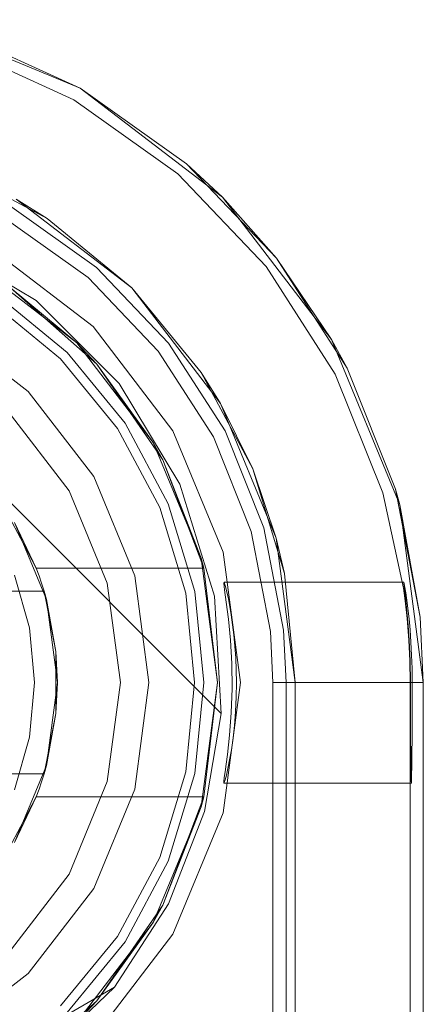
# Model space of a CAD drawing. Extents: x -620 to 300, y 62 to 1112.
# Tile 94 of 235: x -155.543 to -155.4547, y 270.5917 to 270.807. Entities that reach past the tile are written whole.
import ezdxf

# ---------------------------------------------------------------- set-up
doc = ezdxf.new("R2010")
doc.units = 0
doc.layers.get('0').update_dxf_attribs({"lineweight": 13})

# ---------------------------------------------------------------- blocks, each defined once
blk = doc.blocks.new('Blockreferenz-A06CPVISL0')
at = {"color": 251, "linetype": 'ByBlock', "lineweight": -2, "ltscale": 0.13, "true_color": 0x636363}
for p, q in [((-155.52974, 270.79201), (-155.56592, 270.80699)), ((-155.55663, 270.80113), (-155.53118, 270.78951)), ((-155.49868, 270.76817), (-155.52974, 270.79201)), ((-155.53118, 270.78951), (-155.5084, 270.77329)), ((-155.5084, 270.77329), (-155.4891, 270.75305)), ((-155.61153, 270.76789), (-155.49896, 270.65532)), ((-155.61153, 270.76789), (-155.49896, 270.65532)), ((-155.47484, 270.7371), (-155.49868, 270.76817)), ((-155.54618, 270.76353), (-155.52805, 270.75062)), ((-155.53941, 270.74558), (-155.56139, 270.75883)), ((-155.52696, 270.73989), (-155.54974, 270.75737)), ((-155.4891, 270.75305), (-155.47398, 270.72952)), ((-155.52805, 270.75062), (-155.51268, 270.7345)), ((-155.52127, 270.72743), (-155.53941, 270.74558)), ((-155.50948, 270.7171), (-155.52696, 270.73989)), ((-155.45985, 270.70093), (-155.47484, 270.7371)), ((-155.51268, 270.7345), (-155.50064, 270.71577)), ((-155.47398, 270.72952), (-155.46358, 270.70355)), ((-155.50801, 270.70546), (-155.52127, 270.72743)), ((-155.49849, 270.69057), (-155.50948, 270.7171)), ((-155.50064, 270.71577), (-155.49237, 270.6951)), ((-155.50043, 270.68094), (-155.50801, 270.70546)), ((-155.46358, 270.70355), (-155.45908, 270.68274)), ((-155.45474, 270.6621), (-155.45985, 270.70093)), ((-155.49237, 270.6951), (-155.48815, 270.67324)), ((-155.49474, 270.6621), (-155.49849, 270.69057)), ((-155.49826, 270.684), (-155.49835, 270.68385)), ((-155.49835, 270.68385), (-155.49818, 270.68239)), ((-155.45899, 270.68406), (-155.49826, 270.684)), ((-155.49826, 270.684), (-155.4979, 270.68283)), ((-155.4979, 270.68283), (-155.49735, 270.68041)), ((-155.45908, 270.68274), (-155.45871, 270.67994)), ((-155.45902, 270.68404), (-155.45899, 270.68406)), ((-155.45898, 270.68361), (-155.45902, 270.68404)), ((-155.45891, 270.68367), (-155.45899, 270.68406)), ((-155.45888, 270.68277), (-155.45898, 270.68361)), ((-155.45877, 270.68287), (-155.45891, 270.68367)), ((-155.45874, 270.68154), (-155.45888, 270.68277)), ((-155.45858, 270.68168), (-155.45877, 270.68287)), ((-155.49896, 270.65532), (-155.50043, 270.68094)), ((-155.49818, 270.68239), (-155.49781, 270.67969)), ((-155.49735, 270.68041), (-155.49672, 270.6769)), ((-155.45856, 270.67996), (-155.45874, 270.68154)), ((-155.45836, 270.68013), (-155.45858, 270.68168)), ((-155.49781, 270.67969), (-155.49735, 270.67595)), ((-155.45871, 270.67994), (-155.45829, 270.67609)), ((-155.45818, 270.6761), (-155.45856, 270.67996)), ((-155.45812, 270.67824), (-155.45836, 270.68013)), ((-155.45787, 270.67605), (-155.45812, 270.67824)), ((-155.49672, 270.6769), (-155.49614, 270.6725)), ((-155.45829, 270.67609), (-155.45792, 270.67134)), ((-155.45805, 270.67453), (-155.45818, 270.6761)), ((-155.49735, 270.67595), (-155.49692, 270.67137)), ((-155.45783, 270.67135), (-155.45805, 270.67453)), ((-155.45765, 270.6736), (-155.45787, 270.67605)), ((-155.49614, 270.6725), (-155.49574, 270.66748)), ((-155.48815, 270.67324), (-155.48762, 270.6621)), ((-155.45745, 270.67092), (-155.45765, 270.6736)), ((-155.49692, 270.67137), (-155.49664, 270.66622)), ((-155.45792, 270.67134), (-155.4577, 270.66685)), ((-155.45763, 270.66685), (-155.45783, 270.67135)), ((-155.4573, 270.66808), (-155.45745, 270.67092)), ((-155.49574, 270.66748), (-155.49559, 270.6621)), ((-155.4572, 270.66513), (-155.4573, 270.66808)), ((-155.49664, 270.66622), (-155.49657, 270.66082)), ((-155.4577, 270.66685), (-155.45763, 270.6621)), ((-155.45755, 270.6621), (-155.45763, 270.66685)), ((-155.45717, 270.6621), (-155.4572, 270.66513)), ((-155.49849, 270.63363), (-155.49474, 270.6621)), ((-155.49559, 270.6621), (-155.49564, 270.65889)), ((-155.48762, 270.6621), (-155.48486, 270.6621)), ((-155.48762, 270.6621), (-155.48762, 267.3621)), ((-155.48486, 270.6621), (-155.47941, 270.6621)), ((-155.47941, 270.6621), (-155.47425, 270.6621)), ((-155.47425, 270.6621), (-155.46954, 270.6621)), ((-155.46954, 270.6621), (-155.46545, 270.6621)), ((-155.46545, 270.6621), (-155.46212, 270.6621)), ((-155.46212, 270.6621), (-155.45965, 270.6621)), ((-155.45965, 270.6621), (-155.45813, 270.6621)), ((-155.45813, 270.6621), (-155.45763, 270.6621)), ((-155.45763, 270.6621), (-155.45755, 270.6621)), ((-155.45763, 270.6621), (-155.45763, 270.65781)), ((-155.45755, 270.65781), (-155.45755, 270.6621)), ((-155.45717, 270.65781), (-155.45717, 270.6621)), ((-155.45717, 270.6621), (-155.45474, 270.6621)), ((-155.45474, 267.3621), (-155.45474, 270.6621)), ((-155.49657, 270.66082), (-155.49674, 270.6555)), ((-155.49564, 270.65889), (-155.49579, 270.65574)), ((-155.45763, 270.65781), (-155.45763, 270.65369)), ((-155.45754, 270.65369), (-155.45755, 270.65781)), ((-155.45718, 270.65369), (-155.45717, 270.65781)), ((-155.49896, 270.65532), (-155.50256, 270.63392)), ((-155.50256, 270.63392), (-155.49896, 270.65532)), ((-155.49896, 270.65532), (-155.49896, 270.65532)), ((-155.49674, 270.6555), (-155.49711, 270.65058)), ((-155.49579, 270.65574), (-155.49604, 270.65273)), ((-155.49604, 270.65273), (-155.49635, 270.64993)), ((-155.45763, 270.65369), (-155.45763, 270.64988)), ((-155.45753, 270.65205), (-155.45754, 270.65369)), ((-155.4572, 270.64988), (-155.45718, 270.65369)), ((-155.49711, 270.65058), (-155.49757, 270.64636)), ((-155.45752, 270.64988), (-155.45753, 270.65205)), ((-155.49635, 270.64993), (-155.49671, 270.64739)), ((-155.45763, 270.64988), (-155.45763, 270.64655)), ((-155.4575, 270.64655), (-155.45752, 270.64988)), ((-155.45723, 270.64655), (-155.4572, 270.64988)), ((-155.49757, 270.64636), (-155.49784, 270.64428)), ((-155.49671, 270.64739), (-155.49709, 270.64516)), ((-155.45763, 270.64655), (-155.45763, 270.64381)), ((-155.45747, 270.64381), (-155.4575, 270.64655)), ((-155.45725, 270.64381), (-155.45723, 270.64655)), ((-155.49784, 270.64428), (-155.49807, 270.64258)), ((-155.49709, 270.64516), (-155.49746, 270.6433)), ((-155.45763, 270.64381), (-155.45763, 270.64178)), ((-155.45743, 270.64178), (-155.45747, 270.64381)), ((-155.45729, 270.64178), (-155.45725, 270.64381)), ((-155.49807, 270.64258), (-155.49825, 270.64131)), ((-155.49779, 270.64184), (-155.49806, 270.64081)), ((-155.49746, 270.6433), (-155.49779, 270.64184)), ((-155.45763, 270.64178), (-155.45763, 267.3841)), ((-155.4574, 270.64053), (-155.45743, 270.64178)), ((-155.45732, 270.64053), (-155.45729, 270.64178)), ((-155.49825, 270.64131), (-155.49834, 270.64049)), ((-155.49834, 270.64049), (-155.49834, 270.64012)), ((-155.49825, 270.64023), (-155.49834, 270.64012)), ((-155.49834, 270.64012), (-155.45736, 270.6401)), ((-155.49806, 270.64081), (-155.49825, 270.64023)), ((-155.45736, 270.6401), (-155.4574, 270.64053)), ((-155.45736, 270.6401), (-155.45732, 270.64053)), ((-155.50256, 270.63392), (-155.51044, 270.6137)), ((-155.51044, 270.6137), (-155.50256, 270.63392)), ((-155.50948, 270.6071), (-155.49849, 270.63363)), ((-155.51044, 270.6137), (-155.52228, 270.59551)), ((-155.52228, 270.59551), (-155.51044, 270.6137)), ((-155.52696, 270.58432), (-155.50948, 270.6071)), ((-155.52228, 270.59551), (-155.55394, 270.57711)), ((-155.52228, 270.59551), (-155.55394, 270.57711)), ((-155.542, 270.57667), (-155.52228, 270.59551)), ((-155.52228, 270.59551), (-155.52228, 270.59551))]:
    blk.add_line(p, q, dxfattribs=at)
blk = doc.blocks.new('Blockreferenz-A06CPVIUL0')
at = {"color": 0, "linetype": 'ByBlock', "lineweight": -2, "ltscale": 0.13}
for p, q in [((-155.55224, 270.75304), (-155.5305, 270.73635)), ((-155.5305, 270.73635), (-155.55224, 270.75304)), ((-155.54505, 270.74848), (-155.52609, 270.73167)), ((-155.5305, 270.73635), (-155.54505, 270.74848)), ((-155.5305, 270.73635), (-155.54505, 270.74848)), ((-155.52609, 270.73167), (-155.54505, 270.74848)), ((-155.52609, 270.73167), (-155.5305, 270.73635)), ((-155.52609, 270.73167), (-155.5305, 270.73635)), ((-155.5305, 270.73635), (-155.51381, 270.7146)), ((-155.51381, 270.7146), (-155.5305, 270.73635)), ((-155.51381, 270.7146), (-155.52609, 270.73167)), ((-155.52609, 270.73167), (-155.51172, 270.71081)), ((-155.51381, 270.7146), (-155.52609, 270.73167)), ((-155.51172, 270.71081), (-155.52609, 270.73167)), ((-155.51172, 270.71081), (-155.51381, 270.7146)), ((-155.51381, 270.7146), (-155.50332, 270.68928)), ((-155.51172, 270.71081), (-155.51381, 270.7146)), ((-155.50332, 270.68928), (-155.51381, 270.7146)), ((-155.50332, 270.68928), (-155.51172, 270.71081)), ((-155.51172, 270.71081), (-155.50276, 270.6871)), ((-155.50332, 270.68928), (-155.51172, 270.71081)), ((-155.50276, 270.6871), (-155.51172, 270.71081)), ((-155.54578, 270.69927), (-155.54224, 270.69255)), ((-155.54412, 270.6971), (-155.53713, 270.68022)), ((-155.53936, 270.6871), (-155.54412, 270.6971)), ((-155.54224, 270.69255), (-155.53936, 270.6871)), ((-155.50276, 270.6871), (-155.50332, 270.68928)), ((-155.50276, 270.6871), (-155.50332, 270.68928)), ((-155.50332, 270.68928), (-155.49974, 270.6621)), ((-155.49974, 270.6621), (-155.50332, 270.68928)), ((-155.53875, 270.68545), (-155.53936, 270.6871)), ((-155.53936, 270.6871), (-155.50276, 270.6871)), ((-155.53936, 270.6871), (-155.50276, 270.6871)), ((-155.53936, 270.6871), (-155.53936, 270.6871)), ((-155.49974, 270.6621), (-155.50276, 270.6871)), ((-155.50276, 270.6871), (-155.50276, 270.6871)), ((-155.54085, 270.67405), (-155.54413, 270.68559)), ((-155.53819, 270.68379), (-155.53875, 270.68545)), ((-155.53766, 270.6821), (-155.53819, 270.68379)), ((-155.53766, 270.6821), (-155.67182, 270.6821)), ((-155.67158, 270.6821), (-155.53791, 270.6821)), ((-155.53791, 270.6821), (-155.53766, 270.6821)), ((-155.53507, 270.66886), (-155.53766, 270.6821)), ((-155.53766, 270.6821), (-155.53744, 270.68097)), ((-155.53713, 270.68022), (-155.53766, 270.6821)), ((-155.53766, 270.6821), (-155.53766, 270.6821)), ((-155.53744, 270.68097), (-155.53679, 270.67765)), ((-155.53713, 270.68022), (-155.53474, 270.6621)), ((-155.53507, 270.66886), (-155.53713, 270.68022)), ((-155.53679, 270.67765), (-155.53507, 270.66886)), ((-155.53974, 270.6621), (-155.54085, 270.67405)), ((-155.53507, 270.66458), (-155.53507, 270.66886)), ((-155.53474, 270.6621), (-155.53507, 270.66886)), ((-155.53507, 270.65963), (-155.53507, 270.66458)), ((-155.54085, 270.65016), (-155.53974, 270.6621)), ((-155.53474, 270.6621), (-155.53713, 270.64399)), ((-155.53507, 270.65535), (-155.53474, 270.6621)), ((-155.49974, 270.6621), (-155.50332, 270.63493)), ((-155.50332, 270.63493), (-155.49974, 270.6621)), ((-155.50276, 270.6371), (-155.49974, 270.6621)), ((-155.53507, 270.65535), (-155.53507, 270.65963)), ((-155.53766, 270.6421), (-155.53507, 270.65535)), ((-155.53713, 270.64399), (-155.53507, 270.65535)), ((-155.53507, 270.65535), (-155.53679, 270.64656)), ((-155.54413, 270.63862), (-155.54085, 270.65016)), ((-155.53679, 270.64656), (-155.53744, 270.64323)), ((-155.53713, 270.64399), (-155.54412, 270.6271)), ((-155.53766, 270.6421), (-155.53713, 270.64399)), ((-155.67182, 270.6421), (-155.53766, 270.6421)), ((-155.53791, 270.6421), (-155.67158, 270.6421)), ((-155.53819, 270.64042), (-155.53766, 270.6421)), ((-155.53766, 270.6421), (-155.53791, 270.6421)), ((-155.53744, 270.64323), (-155.53766, 270.6421)), ((-155.53766, 270.6421), (-155.53766, 270.6421)), ((-155.53875, 270.63876), (-155.53819, 270.64042)), ((-155.53936, 270.6371), (-155.53875, 270.63876)), ((-155.54412, 270.6271), (-155.53936, 270.6371)), ((-155.53936, 270.6371), (-155.54224, 270.63166)), ((-155.50276, 270.6371), (-155.53936, 270.6371)), ((-155.53936, 270.6371), (-155.50276, 270.6371)), ((-155.53936, 270.6371), (-155.53936, 270.6371)), ((-155.50276, 270.6371), (-155.51172, 270.6134)), ((-155.51172, 270.6134), (-155.50276, 270.6371)), ((-155.50332, 270.63493), (-155.50276, 270.6371)), ((-155.50332, 270.63493), (-155.50276, 270.6371)), ((-155.50276, 270.6371), (-155.50276, 270.6371)), ((-155.50332, 270.63493), (-155.51381, 270.6096)), ((-155.51381, 270.6096), (-155.50332, 270.63493)), ((-155.51172, 270.6134), (-155.50332, 270.63493)), ((-155.51172, 270.6134), (-155.50332, 270.63493)), ((-155.54224, 270.63166), (-155.54578, 270.62494)), ((-155.51172, 270.6134), (-155.52609, 270.59254)), ((-155.52609, 270.59254), (-155.51172, 270.6134)), ((-155.51381, 270.6096), (-155.51172, 270.6134)), ((-155.51381, 270.6096), (-155.51172, 270.6134)), ((-155.51381, 270.6096), (-155.5305, 270.58786)), ((-155.5305, 270.58786), (-155.51381, 270.6096)), ((-155.52609, 270.59254), (-155.51381, 270.6096)), ((-155.52609, 270.59254), (-155.51381, 270.6096)), ((-155.52609, 270.59254), (-155.54505, 270.57573)), ((-155.54505, 270.57573), (-155.52609, 270.59254)), ((-155.5305, 270.58786), (-155.52609, 270.59254)), ((-155.5305, 270.58786), (-155.52609, 270.59254))]:
    blk.add_line(p, q, dxfattribs=at)
blk = doc.blocks.new('Blockreferenz-A06CPVJ0L0')
at = {"color": 9, "linetype": 'ByBlock', "lineweight": -2, "ltscale": 0.13, "true_color": 0xc1c9c4}
for p, q in [((-155.52974, 270.79201), (-155.56592, 270.80699)), ((-155.52974, 270.79201), (-155.55568, 270.80385)), ((-155.52974, 270.79201), (-155.55568, 270.80385)), ((-155.49868, 270.76817), (-155.52974, 270.79201)), ((-155.50651, 270.77547), (-155.52974, 270.79201)), ((-155.50651, 270.77547), (-155.52974, 270.79201)), ((-155.49868, 270.76817), (-155.50651, 270.77547)), ((-155.48683, 270.75483), (-155.50651, 270.77547)), ((-155.55806, 270.77482), (-155.53696, 270.76354)), ((-155.54374, 270.76776), (-155.51848, 270.74837)), ((-155.53696, 270.76354), (-155.54374, 270.76776)), ((-155.47484, 270.7371), (-155.49868, 270.76817)), ((-155.48683, 270.75483), (-155.49868, 270.76817)), ((-155.54474, 270.76603), (-155.52616, 270.75279)), ((-155.51848, 270.74837), (-155.53696, 270.76354)), ((-155.47484, 270.7371), (-155.48683, 270.75483)), ((-155.47142, 270.73084), (-155.48683, 270.75483)), ((-155.52616, 270.75279), (-155.51042, 270.73628)), ((-155.51848, 270.74837), (-155.49909, 270.7231)), ((-155.5033, 270.72988), (-155.51848, 270.74837)), ((-155.53403, 270.73282), (-155.54919, 270.74525)), ((-155.53262, 270.73423), (-155.54807, 270.74691)), ((-155.54807, 270.74691), (-155.53262, 270.73423)), ((-155.5411, 270.72574), (-155.55974, 270.74005)), ((-155.5411, 270.72574), (-155.55974, 270.74005)), ((-155.45985, 270.70093), (-155.47484, 270.7371)), ((-155.47142, 270.73084), (-155.47484, 270.7371)), ((-155.51993, 270.71877), (-155.53262, 270.73423)), ((-155.53262, 270.73423), (-155.51993, 270.71877)), ((-155.51042, 270.73628), (-155.49808, 270.71709)), ((-155.5216, 270.71766), (-155.53403, 270.73282)), ((-155.5033, 270.72988), (-155.49203, 270.70879)), ((-155.49909, 270.7231), (-155.5033, 270.72988)), ((-155.46082, 270.70436), (-155.47142, 270.73084)), ((-155.5268, 270.7071), (-155.5411, 270.72574)), ((-155.5268, 270.7071), (-155.5411, 270.72574)), ((-155.5322, 270.70398), (-155.54552, 270.72133)), ((-155.54552, 270.72133), (-155.5322, 270.70398)), ((-155.49909, 270.7231), (-155.4869, 270.69368)), ((-155.49203, 270.70879), (-155.49909, 270.7231)), ((-155.51235, 270.70037), (-155.5216, 270.71766)), ((-155.51051, 270.70114), (-155.51993, 270.71877)), ((-155.51993, 270.71877), (-155.51051, 270.70114)), ((-155.49808, 270.71709), (-155.4896, 270.69591)), ((-155.49203, 270.70879), (-155.48509, 270.68591)), ((-155.4869, 270.69368), (-155.49203, 270.70879)), ((-155.51781, 270.6854), (-155.5268, 270.7071)), ((-155.51781, 270.6854), (-155.5268, 270.7071)), ((-155.45985, 270.70093), (-155.46082, 270.70436)), ((-155.45542, 270.67636), (-155.46082, 270.70436)), ((-155.52384, 270.68378), (-155.5322, 270.70398)), ((-155.5322, 270.70398), (-155.52384, 270.68378)), ((-155.50666, 270.68161), (-155.51235, 270.70037)), ((-155.5047, 270.682), (-155.51051, 270.70114)), ((-155.51051, 270.70114), (-155.5047, 270.682)), ((-155.45474, 270.6621), (-155.45985, 270.70093)), ((-155.45542, 270.67636), (-155.45985, 270.70093)), ((-155.4896, 270.69591), (-155.48529, 270.67351)), ((-155.4869, 270.69368), (-155.48274, 270.6621)), ((-155.48509, 270.68591), (-155.4869, 270.69368)), ((-155.51474, 270.6621), (-155.51781, 270.6854)), ((-155.51474, 270.6621), (-155.51781, 270.6854)), ((-155.48274, 270.6621), (-155.48509, 270.68591)), ((-155.52098, 270.6621), (-155.52384, 270.68378)), ((-155.52384, 270.68378), (-155.52098, 270.6621)), ((-155.50474, 270.6621), (-155.50666, 270.68161)), ((-155.50274, 270.6621), (-155.5047, 270.682)), ((-155.5047, 270.682), (-155.50274, 270.6621)), ((-155.45474, 270.6621), (-155.45542, 270.67636)), ((-155.45474, 270.6621), (-155.45542, 270.67636)), ((-155.48529, 270.67351), (-155.48474, 270.6621)), ((-155.52384, 270.64043), (-155.52098, 270.6621)), ((-155.52098, 270.6621), (-155.52384, 270.64043)), ((-155.51781, 270.63881), (-155.51474, 270.6621)), ((-155.51781, 270.63881), (-155.51474, 270.6621)), ((-155.50666, 270.6426), (-155.50474, 270.6621)), ((-155.5047, 270.64221), (-155.50274, 270.6621)), ((-155.50274, 270.6621), (-155.5047, 270.64221)), ((-155.48474, 270.6621), (-155.48474, 269.3121)), ((-155.48474, 270.6621), (-155.48197, 270.6621)), ((-155.48274, 270.6621), (-155.48274, 267.3621)), ((-155.48274, 270.4861), (-155.48274, 270.6621)), ((-155.48274, 270.6621), (-155.48274, 270.6621)), ((-155.48197, 270.6621), (-155.47653, 270.6621)), ((-155.47653, 270.6621), (-155.47137, 270.6621)), ((-155.47137, 270.6621), (-155.46666, 270.6621)), ((-155.46666, 270.6621), (-155.46257, 270.6621)), ((-155.46257, 270.6621), (-155.45924, 270.6621)), ((-155.45924, 270.6621), (-155.45677, 270.6621)), ((-155.45677, 270.6621), (-155.45525, 270.6621)), ((-155.45525, 270.6621), (-155.45474, 270.6621)), ((-155.45474, 267.3621), (-155.45474, 270.6621)), ((-155.45474, 267.3621), (-155.45474, 270.6621)), ((-155.45474, 270.6621), (-155.45474, 270.6621)), ((-155.51235, 270.62384), (-155.50666, 270.6426)), ((-155.51051, 270.62307), (-155.5047, 270.64221)), ((-155.5047, 270.64221), (-155.51051, 270.62307)), ((-155.5322, 270.62022), (-155.52384, 270.64043)), ((-155.52384, 270.64043), (-155.5322, 270.62022)), ((-155.5268, 270.6171), (-155.51781, 270.63881)), ((-155.5268, 270.6171), (-155.51781, 270.63881)), ((-155.5216, 270.60655), (-155.51235, 270.62384)), ((-155.51993, 270.60544), (-155.51051, 270.62307)), ((-155.51051, 270.62307), (-155.51993, 270.60544)), ((-155.54552, 270.60288), (-155.5322, 270.62022)), ((-155.5322, 270.62022), (-155.54552, 270.60288)), ((-155.5411, 270.59847), (-155.5268, 270.6171)), ((-155.5411, 270.59847), (-155.5268, 270.6171)), ((-155.53403, 270.59139), (-155.5216, 270.60655)), ((-155.53262, 270.58998), (-155.51993, 270.60544)), ((-155.51993, 270.60544), (-155.53262, 270.58998)), ((-155.55974, 270.58416), (-155.5411, 270.59847)), ((-155.55974, 270.58416), (-155.5411, 270.59847))]:
    blk.add_line(p, q, dxfattribs=at)

msp = doc.modelspace()

# ---------------------------------------------------------------- block references
at = {"ltscale": 0.13}
for name in ['Blockreferenz-A06CPVISL0', 'Blockreferenz-A06CPVJ0L0', 'Blockreferenz-A06CPVIUL0']:
    msp.add_blockref(name, (0, 0), dxfattribs=at)

doc.saveas('drawing.dxf')
